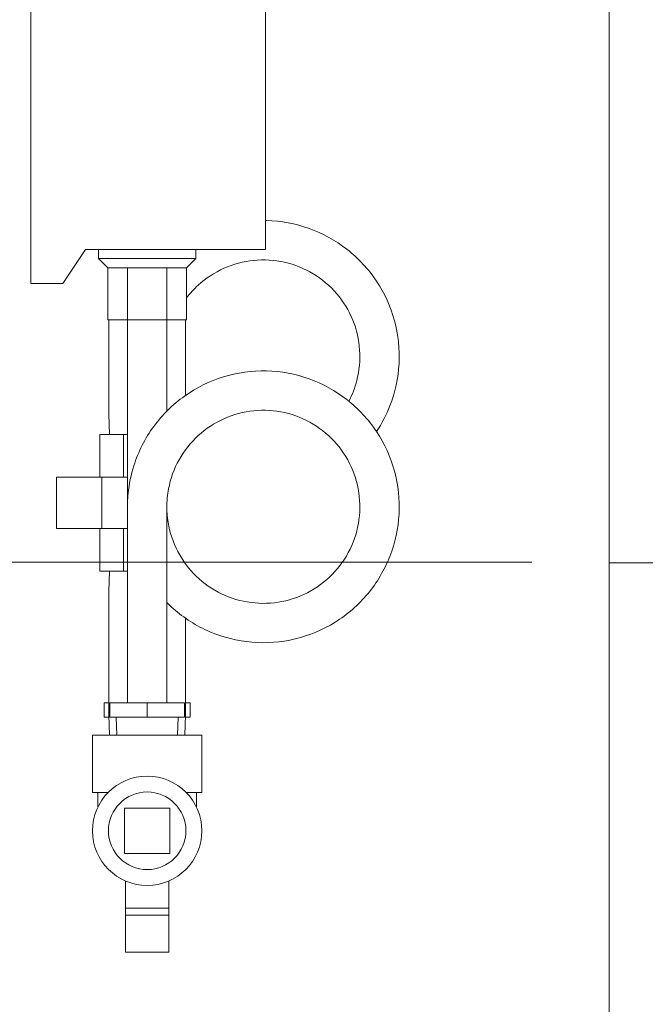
# Model space of a CAD drawing. Header units: inches. Extents: x 1 to 669, y 0 to 417.
# Tile 200 of 256: x 298 to 306, y 233 to 246. Entities that reach past the tile are written whole.
import ezdxf

# ---------------------------------------------------------------- set-up
doc = ezdxf.new("R2010")
doc.units = ezdxf.units.IN
doc.header["$LTSCALE"] = 12
doc.header["$MEASUREMENT"] = 0
doc.linetypes.add('PS', pattern=[1.25, 0.625, -0.125, 0.125, -0.125, 0.125, -0.125])
doc.layers.get('0').update_dxf_attribs({"linetype": 'CONTINUOUS'})
doc.layers.add('D', color=2, linetype='CONTINUOUS')
doc.layers.add('Q', color=4, linetype='CONTINUOUS')
doc.layers.add('PS', color=6, linetype='PS', lineweight=13)
doc.styles.get("Standard").update_dxf_attribs({"font": 'SIMPLEX.SHX', "width": 0.875})
doc.dimstyles.get("Standard").update_dxf_attribs({"dimscale": 28, "dimtxt": 0.125, "dimasz": 0.125, "dimexe": 0.04375, "dimexo": 0.0625, "dimgap": 0.04375, "dimtad": 0, "dimtih": 1, "dimtoh": 1, "dimdec": 4, "dimzin": 12, "dimdsep": 46, "dimlunit": 5, "dimtxsty": 'Standard', "dimcen": 0, "dimclrd": 256, "dimclre": 256, "dimclrt": 256, "dimadec": 1, "dimazin": 3, "dimtfac": 0.875, "dimtdec": 4, "dimtofl": 0, "dimtmove": 0, "dimatfit": 2, "dimfxl": 0, "dimtolj": 1, "dimtzin": 12, "dimlwd": 13, "dimlwe": 13, "dimarcsym": 0})
doc.dimstyles.new('STANDARD$0', dxfattribs={"dimscale": 32, "dimtxt": 0.09375, "dimasz": 0.0625, "dimexe": 0.03125, "dimexo": 0.03125, "dimgap": 0.03125, "dimtad": 1, "dimtih": 1, "dimtoh": 1, "dimdec": 4, "dimzin": 12, "dimdsep": 46, "dimlunit": 5, "dimtxsty": 'Standard', "dimcen": -0.03125, "dimclrd": 256, "dimclre": 256, "dimclrt": 256, "dimadec": 0, "dimazin": 0, "dimtfac": 0.875, "dimtdec": 4, "dimtofl": 0, "dimtmove": 0, "dimatfit": 3, "dimfxl": 0, "dimtolj": 1, "dimtzin": 12, "dimlwd": 13, "dimlwe": 13, "dimarcsym": 0})

# ---------------------------------------------------------------- blocks, each defined once
blk = doc.blocks.new('*D29')
at = {"layer": 'D', "linetype": 'ByBlock', "lineweight": 13}
for p, q in [((304.705, 238.588), (287.003, 238.588)), ((288.003, 236.588), (288.003, 233.588)), ((288.003, 225.588), (288.003, 228.588)), ((304.705, 223.588), (287.003, 223.588))]:
    blk.add_line(p, q, dxfattribs=at)
at = {"layer": 'D'}
for points in [[(287.669, 236.588), (288.336, 236.588), (288.003, 238.588)], [(287.669, 225.588), (288.336, 225.588), (288.003, 223.588)]]:
    blk.add_solid(points, dxfattribs=at)
at = {"layer": 'D', "insert": (288.003, 231.088), "char_height": 3, "attachment_point": 5}
blk.add_mtext('\\A1;15', dxfattribs=at)

msp = doc.modelspace()

# ---------------------------------------------------------------- linework, layer by layer
at = {"lineweight": 0}
msp.add_line((305.76745, 224.65076), (305.76745, 250.90076), dxfattribs=at)
at = {"layer": 'PS'}
msp.add_line((305.76745, 238.5819), (361.15461, 238.58141), dxfattribs=at)
at = {"layer": 'Q', "lineweight": 0}
for p, q in [((297.8362, 247.16054), (297.8362, 242.41054)), ((301.05495, 242.87624), (301.05495, 247.16054)), ((298.2723, 242.41054), (298.58495, 242.87624)), ((298.58495, 242.87624), (301.05495, 242.87624)), ((298.76395, 242.75124), (298.76395, 242.87624)), ((300.09595, 242.75124), (300.09595, 242.87624)), ((300.09595, 242.75124), (298.76395, 242.75124)), ((298.8887, 242.62624), (298.76395, 242.75124)), ((299.9712, 242.62624), (300.09595, 242.75124)), ((298.8887, 242.62624), (298.8887, 241.91064)), ((299.15933, 242.62624), (298.8887, 242.62624)), ((299.15933, 242.62624), (299.15933, 241.91064)), ((299.70058, 242.62624), (299.15933, 242.62624)), ((299.70058, 242.62624), (299.70058, 241.91064)), ((299.9712, 242.62624), (299.70058, 242.62624)), ((299.9712, 242.62624), (299.9712, 241.91064)), ((297.8362, 242.41054), (298.2723, 242.41054)), ((299.15933, 241.91064), (298.8887, 241.91064)), ((298.90495, 241.91064), (298.90495, 240.61858)), ((299.70058, 241.91064), (299.15933, 241.91064)), ((299.15995, 239.35599), (299.15995, 241.91064)), ((299.69995, 240.65991), (299.69995, 241.91064)), ((299.9712, 241.91064), (299.70058, 241.91064)), ((299.95495, 241.91064), (299.95495, 240.8751)), ((298.91363, 240.34076), (298.90495, 240.61858)), ((299.10519, 240.34076), (298.78043, 240.34076)), ((298.78043, 240.34076), (298.78043, 239.75482)), ((299.10519, 240.34076), (299.10519, 239.75482)), ((299.15995, 240.34076), (299.10519, 240.34076)), ((298.8075, 239.75482), (298.18504, 239.75482)), ((298.18504, 239.75482), (298.18504, 239.05169)), ((298.8075, 239.75482), (298.8075, 239.05169)), ((299.15995, 239.75482), (298.8075, 239.75482)), ((299.15995, 239.34814), (299.15995, 236.66064)), ((299.69995, 239.34814), (299.69995, 236.66064)), ((298.18504, 239.05169), (298.8075, 239.05169)), ((298.78043, 239.05169), (298.78043, 238.46576)), ((298.8075, 239.05169), (299.15995, 239.05169)), ((299.10519, 239.05169), (299.10519, 238.46576)), ((298.78043, 238.46576), (299.10519, 238.46576)), ((298.91363, 238.46576), (298.90495, 238.18794)), ((299.10519, 238.46576), (299.15995, 238.46576)), ((298.90495, 238.18794), (298.90495, 236.49358)), ((299.95495, 237.82133), (299.95495, 236.49358)), ((298.83904, 236.66064), (298.83904, 236.46379)), ((298.90495, 236.66064), (298.83904, 236.66064)), ((298.91819, 236.66064), (298.91809, 236.66064)), ((298.91809, 236.66064), (298.91809, 236.46379)), ((298.91819, 236.66064), (298.91819, 236.46379)), ((299.43006, 236.66064), (298.91819, 236.66064)), ((299.43006, 236.66064), (299.43006, 236.46379)), ((299.94182, 236.66064), (299.43006, 236.66064)), ((299.94182, 236.66064), (299.94182, 236.46379)), ((300.02087, 236.66064), (299.95495, 236.66064)), ((300.02087, 236.66064), (300.02087, 236.46379)), ((298.83904, 236.46379), (298.90588, 236.46379)), ((298.91363, 236.21576), (298.90495, 236.49358)), ((298.91809, 236.46379), (298.91819, 236.46379)), ((298.91819, 236.46379), (299.43006, 236.46379)), ((299.01187, 236.21576), (299.00412, 236.46379)), ((299.43006, 236.46379), (299.94182, 236.46379)), ((299.84804, 236.21576), (299.85579, 236.46379)), ((299.94627, 236.21576), (299.95495, 236.49358)), ((299.95402, 236.46379), (300.02087, 236.46379)), ((298.67995, 236.21576), (299.42995, 236.21576)), ((298.67995, 236.21576), (298.67995, 235.42976)), ((299.42995, 236.21576), (300.17995, 236.21576)), ((300.17995, 236.21576), (300.17995, 235.42976)), ((298.67995, 235.42976), (298.89337, 235.42976)), ((298.75495, 235.42976), (298.75495, 235.23267)), ((299.96654, 235.42976), (300.17995, 235.42976)), ((300.10495, 235.42976), (300.10495, 235.23267)), ((299.73995, 235.21576), (299.11995, 235.21576)), ((299.11995, 235.21576), (299.11995, 234.59576)), ((299.73995, 234.59576), (299.73995, 235.21576)), ((299.11995, 234.59576), (299.73995, 234.59576)), ((299.13188, 234.21753), (299.13188, 233.84326)), ((299.72803, 234.21753), (299.72803, 233.84326)), ((299.13188, 233.84326), (299.13308, 233.84326)), ((299.72683, 233.84326), (299.13308, 233.84326)), ((299.13308, 233.74787), (299.13308, 233.84326)), ((299.13308, 233.74787), (299.72683, 233.74787)), ((299.13308, 233.71877), (299.13308, 233.74787)), ((299.72683, 233.84326), (299.72683, 233.74787)), ((299.72683, 233.84326), (299.72803, 233.84326)), ((299.72683, 233.74787), (299.72683, 233.71877)), ((299.13308, 233.29736), (299.13308, 233.71877)), ((299.72683, 233.71877), (299.72683, 233.29736)), ((299.13308, 233.29736), (299.13308, 233.23915)), ((299.72683, 233.23915), (299.13308, 233.23915)), ((299.72683, 233.23915), (299.72683, 233.29736))]:
    msp.add_line(p, q, dxfattribs=at)
for radius in [0.75, 0.53179]:
    msp.add_circle((299.42995, 234.90576), radius, dxfattribs=at)
for points, knots in [([(301.05495, 243.27404), (301.05904, 243.27397), (301.06312, 243.27389), (301.26496, 243.26922), (301.46447, 243.23244), (301.8367, 243.09915), (302.01431, 243.00174), (302.32691, 242.75798), (302.46534, 242.60822), (302.68558, 242.27752), (302.76972, 242.09211), (302.87368, 241.71002), (302.89553, 241.50868), (302.87424, 241.11372), (302.83121, 240.91527), (302.71117, 240.60818), (302.64932, 240.48983), (302.57604, 240.3795)], [2.95136406, 2.95136406, 2.95136406, 2.95136406, 2.96363175, 2.96363175, 3.55777208, 3.55777208, 4.15120482, 4.15120482, 4.74844303, 4.74844303, 5.34463341, 5.34463341, 5.9378277, 5.9378277, 6.53268677, 6.53268677, 6.92819964, 6.92819964, 6.92819964, 6.92819964]), ([(302.19656, 240.79673), (302.24342, 240.88615), (302.27992, 240.98144), (302.34027, 241.21464), (302.35398, 241.35802), (302.33519, 241.63859), (302.30281, 241.77922), (302.19657, 242.04081), (302.12072, 242.16472), (301.93701, 242.37911), (301.82685, 242.47236), (301.58582, 242.61718), (301.45225, 242.67104), (301.17743, 242.73307), (301.03281, 242.74175), (300.75165, 242.71389), (300.61162, 242.67649), (300.35452, 242.56128), (300.23397, 242.48243), (300.07255, 242.33461), (300.01906, 242.27609), (299.9712, 242.21336)], [3.51393481, 3.51393481, 3.51393481, 3.51393481, 3.8159546, 3.8159546, 4.23833476, 4.23833476, 4.66157975, 4.66157975, 5.08742736, 5.08742736, 5.51061289, 5.51061289, 5.93302517, 5.93302517, 6.35783853, 6.35783853, 6.78269272, 6.78269272, 7.20509326, 7.20509326, 7.44090508, 7.44090508, 7.44090508, 7.44090508]), ([(299.15994, 239.34814), (299.15994, 239.35288), (299.15995, 239.35763), (299.1601, 239.37661), (299.16038, 239.39085), (299.16214, 239.44779), (299.16495, 239.49048), (299.18208, 239.66116), (299.20837, 239.78866), (299.30802, 240.10375), (299.40189, 240.2883), (299.63808, 240.60989), (299.78195, 240.75218), (300.10418, 240.98127), (300.28627, 241.07112), (300.66576, 241.18821), (300.86815, 241.21591), (301.26496, 241.20672), (301.46447, 241.16994), (301.8367, 241.03665), (302.01431, 240.93924), (302.32691, 240.69548), (302.46534, 240.54572), (302.68558, 240.21502), (302.76972, 240.02961), (302.87368, 239.64752), (302.89553, 239.44618), (302.87424, 239.05122), (302.83121, 238.85277), (302.68661, 238.48286), (302.58231, 238.30722), (302.32811, 238.00239), (302.17515, 237.86916), (301.83914, 237.6608), (301.65233, 237.58243), (301.26695, 237.4895), (301.06355, 237.47439), (300.66765, 237.50788), (300.47018, 237.55745), (300.10644, 237.71392), (299.93527, 237.82214), (299.75751, 237.97987), (299.72829, 238.00757), (299.69995, 238.03624)], [0, 0, 0, 0, 0.01425331, 0.01425331, 0.0570158, 0.0570158, 0.18537128, 0.18537128, 0.5722618, 0.5722618, 1.17801177, 1.17801177, 1.77074533, 1.77074533, 2.36556168, 2.36556168, 2.96363175, 2.96363175, 3.55777208, 3.55777208, 4.15120482, 4.15120482, 4.74844303, 4.74844303, 5.34463341, 5.34463341, 5.9378277, 5.9378277, 6.53268677, 6.53268677, 7.13078349, 7.13078349, 7.72486021, 7.72486021, 8.31833434, 8.31833434, 8.91560597, 8.91560597, 9.51173801, 9.51173801, 10.1049467, 10.1049467, 10.2255321, 10.2255321, 10.2255321, 10.2255321]), ([(299.69995, 239.34814), (299.69995, 239.207), (299.72326, 239.06415), (299.81222, 238.79608), (299.87952, 238.66768), (300.04846, 238.44224), (300.15185, 238.34203), (300.38266, 238.1815), (300.51272, 238.11896), (300.78338, 238.03857), (300.92751, 238.02043), (301.20967, 238.03001), (301.3513, 238.0578), (301.61493, 238.15559), (301.74041, 238.22628), (301.96051, 238.40217), (302.05762, 238.50971), (302.21145, 238.7467), (302.26969, 238.87941), (302.34027, 239.15214), (302.35398, 239.29552), (302.33519, 239.57609), (302.30281, 239.71672), (302.19657, 239.97831), (302.12072, 240.10222), (301.93701, 240.31661), (301.82685, 240.40986), (301.58582, 240.55468), (301.45225, 240.60854), (301.17743, 240.67057), (301.03281, 240.67925), (300.75165, 240.65139), (300.61162, 240.61399), (300.35452, 240.49878), (300.23397, 240.41993), (300.0266, 240.23003), (299.937, 240.11693), (299.79907, 239.8706), (299.74969, 239.73398), (299.71559, 239.55442), (299.70977, 239.51358), (299.70391, 239.45194), (299.70243, 239.43123), (299.70095, 239.40012), (299.70057, 239.38973), (299.7002, 239.37414), (299.70011, 239.36894), (299.70001, 239.36072), (299.69998, 239.35771), (299.69996, 239.35356), (299.69996, 239.35242), (299.69995, 239.35042), (299.69995, 239.34955), (299.69995, 239.34857), (299.69995, 239.34846), (299.69995, 239.3483), (299.69995, 239.34824), (299.69995, 239.34818), (299.69995, 239.34816), (299.69995, 239.34815)], [0, 0, 0, 0, 0.42443128, 0.42443128, 0.84938013, 0.84938013, 1.27160435, 1.27160435, 1.69486856, 1.69486856, 2.12068936, 2.12068936, 2.54387336, 2.54387336, 2.96627646, 2.96627646, 3.39114141, 3.39114141, 3.8159546, 3.8159546, 4.23833476, 4.23833476, 4.66157975, 4.66157975, 5.08742736, 5.08742736, 5.51061289, 5.51061289, 5.93302517, 5.93302517, 6.35783853, 6.35783853, 6.78269272, 6.78269272, 7.20509326, 7.20509326, 7.62828432, 7.62828432, 8.05410005, 8.05410005, 8.17790704, 8.17790704, 8.24030138, 8.24030138, 8.27156162, 8.27156162, 8.28719973, 8.28719973, 8.29627625, 8.29627625, 8.29967993, 8.29967993, 8.30229859, 8.30229859, 8.30262593, 8.30262593, 8.30278959, 8.30278959, 8.30283051, 8.30283051, 8.30283051, 8.30283051])]:
    msp.add_open_spline(points, degree=3, knots=knots, dxfattribs=at)
for points in [[(299.15995, 239.34032), (299.15994, 239.34293), (299.15994, 239.34553), (299.15994, 239.34814)], [(299.69995, 239.34815), (299.69995, 239.34815), (299.69995, 239.34814), (299.69995, 239.34814)]]:
    msp.add_open_spline(points, degree=3, dxfattribs=at)

# ---------------------------------------------------------------- dimensions: what is measured, and where the dimension line sits
at = {"layer": 'D'}
dim = msp.add_linear_dim(base=(288.00283, 238.58826), p1=(305.70495, 223.58826), p2=(305.70495, 238.58826), angle=90, dimstyle='STANDARD$0', override={"dimarcsym": 1}, dxfattribs=at)
dim.commit()
dim.dimension.update_dxf_attribs({"geometry": '*D29', "text_midpoint": (288.00283, 231.08826)})

# ---------------------------------------------------------------- leaders
at = {"layer": 'D', "annotation_type": 0, "has_hookline": 1, "hookline_direction": 1, "text_width": 33.25}
msp.add_leader([(311.08447, 238.32953), (293.08842, 276.18), (289.58842, 276.18)], dimstyle='Standard', override={"dimgap": 0.04375, "dimtad": 0, "dimarcsym": 1}, dxfattribs=at)

doc.saveas('drawing.dxf')
